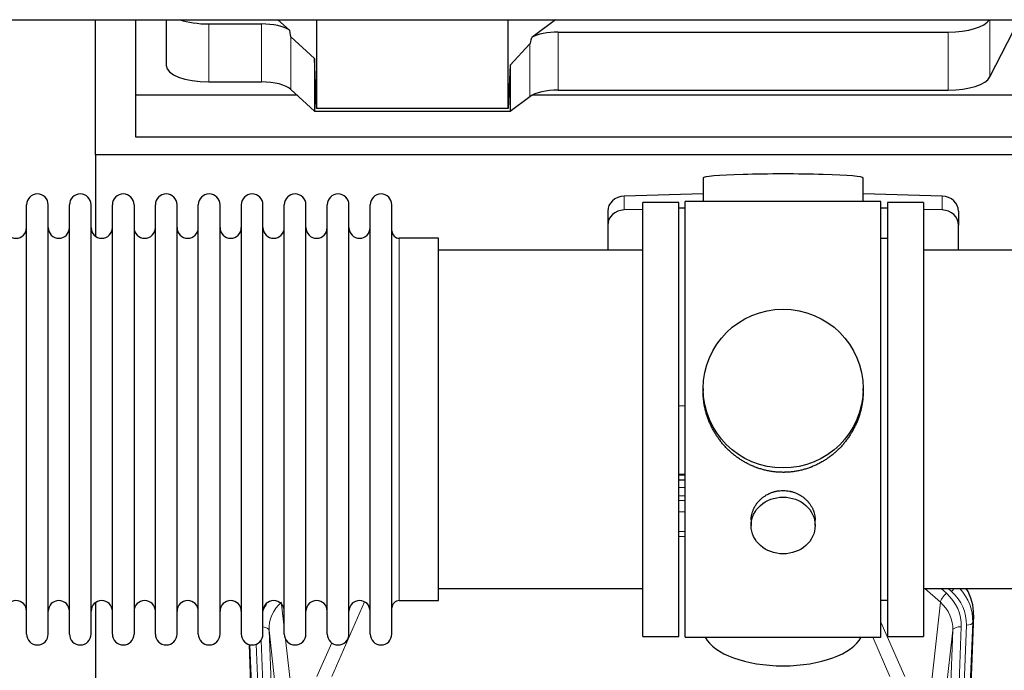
# Model space of a CAD drawing. Header units: inches. Extents: x 0 to 23760, y -13 to 16800.
# Tile 35 of 209: x 5975 to 6438, y 6707 to 7013. Entities that reach past the tile are written whole.
import ezdxf

# ---------------------------------------------------------------- set-up
doc = ezdxf.new("R2010")
doc.units = ezdxf.units.IN
doc.layers.add('254', color=7, linetype='Continuous', true_color=0xffffff)

msp = doc.modelspace()

# ---------------------------------------------------------------- linework, layer by layer
at = {"layer": '254', "color": 2, "linetype": 'Continuous', "lineweight": 25}
for p, q in [((4487.748, 7012.554), (6913.241, 7012.554)), ((6010.616, 6949.009), (6010.616, 7012.554)), ((6029.616, 6977.123), (6029.616, 7012.554)), ((6043.826, 7012.554), (6043.826, 6990.956)), ((6063.826, 7010.557), (6088.661, 7010.557)), ((6101.79, 7007.593), (6096.418, 7012.554)), ((6114.549, 7012.554), (6114.549, 6970.798)), ((6204.584, 6970.798), (6204.584, 7012.554)), ((6226.883, 7012.554), (6215.719, 7004.171)), ((6431.222, 6985.663), (6444.904, 7012.555)), ((6228.2, 7006.727), (6411.591, 7006.727)), ((6113.629, 6994.257), (6102.519, 7004.423)), ((6214.883, 7001.264), (6205.565, 6991.119)), ((6113.629, 6994.257), (6113.629, 6969.495)), ((6114.549, 6970.798), (6113.629, 6994.257)), ((6205.565, 6991.119), (6204.584, 6970.798)), ((6205.565, 6991.119), (6205.565, 6969.495)), ((6063.826, 6983.303), (6088.661, 6983.303)), ((6102.519, 6979.759), (6113.629, 6969.495)), ((6228.2, 6979.472), (6411.591, 6979.472)), ((6029.616, 6957.321), (6029.616, 6977.123)), ((6105.376, 6977.123), (6029.616, 6977.123)), ((6205.565, 6969.495), (6214.883, 6976.374)), ((6459.616, 6977.123), (6216.101, 6977.123)), ((6113.629, 6969.495), (6205.565, 6969.495)), ((6204.584, 6970.798), (6114.549, 6970.798)), ((6459.616, 6957.321), (6029.616, 6957.321)), ((6498.616, 6949.009), (6010.616, 6949.009)), ((6010.616, 6949.009), (6010.616, 6910.764)), ((6296.291, 6938.154), (6296.291, 6927.09)), ((6371.62, 6927.09), (6371.62, 6938.154)), ((6296.292, 6930.727), (6259.176, 6929.577)), ((6284.956, 6926.66), (6267.956, 6926.66)), ((6267.956, 6722.66), (6267.956, 6926.66)), ((6284.956, 6722.66), (6284.956, 6926.66)), ((6332.517, 6927.09), (6287.956, 6927.09)), ((6287.956, 6722.23), (6287.956, 6927.09)), ((6379.956, 6927.09), (6332.517, 6927.09)), ((6408.735, 6929.577), (6371.619, 6930.727)), ((6379.956, 6722.23), (6379.956, 6927.09)), ((6399.956, 6926.66), (6382.956, 6926.66)), ((6382.956, 6926.66), (6382.956, 6722.66)), ((6399.956, 6926.66), (6399.956, 6722.66)), ((5978.156, 6914.16), (5978.156, 6925.56)), ((5988.356, 6914.16), (5988.356, 6925.56)), ((5998.356, 6914.16), (5998.356, 6925.56)), ((6008.556, 6914.16), (6008.556, 6925.56)), ((6018.556, 6914.16), (6018.556, 6925.56)), ((6028.756, 6925.56), (6028.756, 6914.16)), ((6038.756, 6914.16), (6038.756, 6925.56)), ((6048.956, 6914.16), (6048.956, 6925.56)), ((6058.956, 6723.76), (6058.956, 6925.56)), ((6069.156, 6723.76), (6069.156, 6925.56)), ((6079.156, 6925.56), (6079.156, 6723.76)), ((6089.356, 6723.76), (6089.356, 6925.56)), ((6099.356, 6723.76), (6099.356, 6925.56)), ((6109.556, 6723.76), (6109.556, 6925.56)), ((6119.556, 6723.76), (6119.556, 6925.56)), ((6129.756, 6723.76), (6129.756, 6925.56)), ((6139.756, 6723.76), (6139.756, 6925.56)), ((6149.956, 6723.76), (6149.956, 6925.56)), ((6251.456, 6922.485), (6251.456, 6916.021)), ((6267.956, 6923.385), (6259.176, 6923.113)), ((6287.956, 6924.004), (6284.956, 6923.911)), ((6382.955, 6923.911), (6379.955, 6924.004)), ((6408.735, 6923.113), (6399.955, 6923.385)), ((6416.456, 6922.485), (6416.456, 6916.021)), ((5978.156, 6723.76), (5978.156, 6914.16)), ((5988.356, 6723.76), (5988.356, 6914.16)), ((5998.356, 6723.76), (5998.356, 6914.16)), ((6008.556, 6723.76), (6008.556, 6914.16)), ((6018.556, 6723.76), (6018.556, 6914.16)), ((6028.756, 6914.16), (6028.756, 6723.76)), ((6038.756, 6723.76), (6038.756, 6914.16)), ((6048.956, 6723.76), (6048.956, 6914.16)), ((6251.456, 6916.021), (6251.456, 6904.16)), ((6416.456, 6904.16), (6416.456, 6916.021)), ((6171.956, 6909.81), (6153.456, 6909.81)), ((6171.956, 6739.51), (6171.956, 6909.81)), ((6382.956, 6909.66), (6379.956, 6909.66)), ((6267.956, 6904.16), (6171.956, 6904.16)), ((6495.956, 6904.16), (6399.956, 6904.16)), ((6296.316, 6839.149), (6296.316, 6838.011)), ((6371.595, 6838.011), (6371.595, 6839.149)), ((6284.956, 6831.15), (6287.956, 6831.057)), ((6287.954, 6798.778), (6284.955, 6798.778)), ((6284.953, 6796.274), (6287.952, 6796.274)), ((6318.908, 6777.376), (6318.908, 6774.791)), ((6349.003, 6774.791), (6349.003, 6777.364)), ((6171.956, 6745.16), (6267.956, 6745.16)), ((6399.956, 6745.16), (6495.956, 6745.16)), ((6010.616, 6738.551), (6010.616, 6511.751)), ((6153.456, 6739.51), (6171.956, 6739.51)), ((6379.956, 6739.66), (6382.956, 6739.66)), ((6423.478, 6732.658), (6410.36, 6399.456)), ((6095.551, 6399.456), (6082.978, 6718.819)), ((6267.956, 6722.66), (6284.956, 6722.66)), ((6287.956, 6722.23), (6379.956, 6722.23)), ((6382.956, 6722.66), (6399.956, 6722.66))]:
    msp.add_line(p, q, dxfattribs=at)
at = {"layer": '254', "color": 110, "linetype": 'Continuous', "lineweight": 13}
for p, q in [((6063.826, 7010.557), (6063.826, 6983.303)), ((6088.661, 7010.557), (6088.661, 6983.303)), ((6431.222, 7012.554), (6431.222, 6985.663)), ((6228.2, 7006.727), (6228.2, 6979.472)), ((6411.591, 7006.727), (6411.591, 6979.472)), ((6102.519, 7004.423), (6102.519, 6979.759)), ((6214.883, 7001.264), (6214.883, 6976.374)), ((6259.176, 6929.577), (6259.176, 6923.113)), ((6408.735, 6929.577), (6408.735, 6923.113)), ((6153.456, 6739.51), (6153.456, 6909.81)), ((6287.954, 6798.389), (6284.955, 6798.389)), ((6284.953, 6792.637), (6287.954, 6792.637)), ((6287.954, 6788.667), (6284.953, 6788.667)), ((6284.954, 6786.576), (6287.953, 6786.576)), ((6287.953, 6781.282), (6284.954, 6781.282)), ((6284.955, 6772.024), (6287.954, 6772.024)), ((6287.954, 6769.579), (6284.955, 6769.579)), ((6407.881, 6738.683), (6400.579, 6745.16)), ((6410.706, 6742.939), (6408.201, 6745.161)), ((6413.098, 6743.774), (6411.535, 6745.16)), ((6098.128, 6737.791), (6099.356, 6726.704)), ((6137.123, 6738.914), (6121.743, 6703.883)), ((6402.657, 6691.483), (6407.881, 6738.683)), ((6423.478, 6732.658), (6423.097, 6729.22)), ((6379.955, 6729.412), (6391.23, 6703.733)), ((6406.992, 6394.978), (6420.103, 6728)), ((6423.097, 6729.22), (6409.986, 6396.198)), ((6092.192, 6725.538), (6105.258, 6393.644)), ((6097.44, 6678.132), (6092.192, 6725.538)), ((6400.653, 6393.644), (6413.719, 6725.538)), ((6417.711, 6727.164), (6404.645, 6395.271)), ((6413.719, 6725.538), (6408.471, 6678.132)), ((6095.925, 6396.198), (6083.226, 6718.761)), ((6086.161, 6719.029), (6098.919, 6394.978)), ((6088.448, 6720.853), (6101.266, 6395.271)), ((6099.945, 6721.38), (6103.254, 6691.483)), ((6114.681, 6703.733), (6121.661, 6719.632)), ((6384.169, 6703.883), (6376.113, 6722.231))]:
    msp.add_line(p, q, dxfattribs=at)
at = {"layer": '254', "color": 2, "linetype": 'Continuous', "lineweight": 25}
for centre, radius, start, end in [((5983.256, 6925.56), 5.1, 0, 180), ((6003.456, 6925.56), 5.1, 0, 180), ((6023.656, 6925.56), 5.1, 0, 180), ((6043.856, 6925.56), 5.1, 0, 180), ((6064.056, 6925.56), 5.1, 0, 180), ((6084.256, 6925.56), 5.1, 0, 180), ((6104.456, 6925.56), 5.1, 0, 180), ((6124.656, 6925.56), 5.1, 0, 180), ((6144.856, 6925.56), 5.1, 0, 180), ((5973.156, 6914.81), 5, 180, 0), ((5993.356, 6914.81), 5, 180, 0), ((6013.556, 6914.81), 5, 180, 0), ((6033.756, 6914.81), 5, 180, 0), ((6053.956, 6914.81), 5, 180, 0), ((6074.156, 6914.81), 5, 180, 0), ((6094.356, 6914.81), 5, 180, 0), ((6114.556, 6914.81), 5, 180, 0), ((6134.756, 6914.81), 5, 180, 0), ((6153.456, 6913.31), 3.5, 180, 270), ((5973.156, 6734.51), 5, 0, 180), ((5993.356, 6734.51), 5, 0, 180), ((6013.556, 6734.51), 5, 0, 180), ((6033.756, 6734.51), 5, 0, 180), ((6053.956, 6734.51), 5, 0, 180), ((6074.156, 6734.51), 5, 0, 180), ((6094.356, 6734.51), 5, 0, 180), ((6114.556, 6734.51), 5, 0, 180), ((6134.756, 6734.51), 5, 0, 180), ((6153.456, 6736.01), 3.5, 90, 180), ((5983.256, 6723.76), 5.1, 180, 0), ((6003.456, 6723.76), 5.1, 180, 0), ((6023.656, 6723.76), 5.1, 180, 0), ((6043.856, 6723.76), 5.1, 180, 0), ((6064.056, 6723.76), 5.1, 180, 0), ((6084.256, 6723.76), 5.1, 180, 0), ((6104.456, 6723.76), 5.1, 180, 0), ((6124.656, 6723.76), 5.1, 180, 0), ((6144.856, 6723.76), 5.1, 180, 0)]:
    msp.add_arc(centre, radius, start, end, dxfattribs=at)
for centre, major_axis, ratio, start_param, end_param in [((6063.826, 7018.211), (-20, 0), 0.3826834, 0.8317107, 1.5707963), ((6088.661, 7004.817), (15, 0), 0.3826834, 0.5047652, 1.5707963), ((6411.591, 7014.381), (-20, 0), 0.3826834, 1.5707963, 2.9006165), ((6088.661, 7416.031), (13.933, -411.641), 0.0134983, 6.1578935, 6.2699677), ((6228.2, 7000.987), (15, 0), 0.3826834, 1.5707963, 2.5536377), ((6228.2, 7347.497), (-13.469, -346.314), 0.0190642, 0.0224463, 0.1321927), ((6063.826, 6990.956), (-20, 0), 0.3826834, 0.0000123, 1.5707963), ((6088.661, 6977.562), (15, 0), 0.3826834, 0.392691, 1.5707963), ((6411.591, 6987.126), (-20, 0), 0.3826834, 1.5707963, 2.9492947), ((6228.2, 6973.732), (15, 0), 0.3826834, 1.5707963, 2.6633841), ((6333.956, 6938.154), (37.664, 0), 0.0504434, 0, 3.1415927), ((6259.456, 6922.485), (8, 0), 0.8870108, 1.6057029, 3.1415927), ((6408.456, 6922.485), (8, 0), 0.8870108, 0, 1.5358897), ((6259.456, 6916.021), (8, 0), 0.8870108, 1.6057029, 3.1415927), ((6408.456, 6916.021), (8, 0), 0.8870108, 0, 1.5358897), ((6396.456, 6733.466), (-27.038, -0.124), 0.8859493, 3.102669, 3.6464193), ((6333.956, 6726.202), (37.64, 0), 0.4617486, 3.372107, 6.0525728)]:
    msp.add_ellipse(centre, major_axis=major_axis, ratio=ratio, start_param=start_param, end_param=end_param, dxfattribs=at)
for centre, major_axis, ratio in [((6333.956, 6839.149), (37.64, 0), 0.9914449), ((6333.956, 6774.791), (-15.048, 0), 0.8870108)]:
    msp.add_ellipse(centre, major_axis=major_axis, ratio=ratio, dxfattribs=at)
at = {"layer": '254', "color": 110, "linetype": 'Continuous', "lineweight": 13}
for centre, major_axis, ratio, start_param, end_param in [((6410.706, 6741.092), (2.654, 2.992), 0.3265056, 1.2180917, 2.7365282), ((6393.692, 6727.883), (-24.034, -0.11), 0.8859493, 3.102669, 3.9217821), ((6413.098, 6745.16), (1.991, 2.244), 0.3265056, 4.3596844, 4.9945095), ((6396.084, 6728.719), (-24.034, -0.11), 0.8859493, 3.102669, 3.9217821), ((6396.084, 6730.104), (27.029, -0.244), 0.8851019, 6.2564288, 6.9740615), ((6112.219, 6727.883), (24.034, -0.11), 0.8859493, 2.6223803, 2.8322909), ((6112.219, 6726.036), (20.033, -0.591), 0.8872905, 2.3837407, 3.2028538), ((6393.692, 6726.036), (-20.033, -0.591), 0.8872905, 3.0803315, 3.8994446), ((6420.103, 6729.385), (2.998, -0.118), 0.4614673, 4.7305545, 6.248991), ((6088.2, 6725.317), (3.997, 0.157), 0.4614673, 0.0341943, 1.2593116), ((6417.711, 6725.317), (3.997, -0.157), 0.4614673, 1.5889619, 3.1073983)]:
    msp.add_ellipse(centre, major_axis=major_axis, ratio=ratio, start_param=start_param, end_param=end_param, dxfattribs=at)
at = {"layer": '254', "color": 2, "linetype": 'Continuous', "lineweight": 25}
for points, knots in [([(6333.956, 6799.777), (6333.328, 6799.777), (6332.078, 6799.81), (6330.222, 6799.955), (6328.382, 6800.194), (6326.558, 6800.526), (6324.752, 6800.951), (6323.559, 6801.297), (6322.668, 6801.58), (6322.372, 6801.678), (6322.002, 6801.806), (6321.929, 6801.832), (6321.781, 6801.884), (6321.56, 6801.963), (6320.755, 6802.258), (6319.46, 6802.782), (6317.778, 6803.561), (6316.141, 6804.42), (6314.547, 6805.358), (6312.998, 6806.376), (6311.994, 6807.107), (6311.376, 6807.582), (6311.252, 6807.677), (6311.008, 6807.87), (6310.642, 6808.161), (6310.284, 6808.457), (6309.574, 6809.058), (6308.65, 6809.88), (6307.329, 6811.174), (6306.071, 6812.528), (6304.876, 6813.943), (6304.123, 6814.927), (6303.574, 6815.68), (6303.303, 6816.061), (6303.039, 6816.447), (6302.864, 6816.706), (6302.777, 6816.837), (6302.347, 6817.49), (6301.687, 6818.547), (6300.779, 6820.169), (6299.951, 6821.828), (6299.203, 6823.523), (6298.536, 6825.254), (6298.146, 6826.433), (6297.874, 6827.326), (6297.743, 6827.775), (6297.6, 6828.303), (6297.54, 6828.531), (6297.501, 6828.682), (6297.482, 6828.758), (6297.31, 6829.442), (6297.035, 6830.659), (6296.715, 6832.489), (6296.486, 6834.324), (6296.348, 6836.162), (6296.316, 6837.41), (6296.316, 6838.044), (6296.316, 6838.064)], [0, 0, 0, 0, 0.0312188, 0.0624376, 0.0936563, 0.1248751, 0.1560939, 0.1873127, 0.1873127, 0.2029221, 0.2029221, 0.2068244, 0.2068244, 0.2107268, 0.2185315, 0.2497502, 0.280969, 0.3121878, 0.3434066, 0.3746254, 0.4058442, 0.4058442, 0.4136489, 0.4136489, 0.4214535, 0.4370629, 0.4370629, 0.4682817, 0.4995005, 0.5307193, 0.5619381, 0.5931568, 0.5931568, 0.6087662, 0.6165709, 0.6165709, 0.6243756, 0.6243756, 0.6555944, 0.6868132, 0.718032, 0.7492507, 0.7804695, 0.8116883, 0.8116883, 0.8272977, 0.8351024, 0.8390047, 0.8390047, 0.8429071, 0.8429071, 0.8741259, 0.9053447, 0.9365634, 0.9677822, 0.999001, 1, 1, 1, 1]), ([(6371.595, 6838.058), (6371.595, 6838.046), (6371.595, 6837.419), (6371.564, 6836.178), (6371.427, 6834.337), (6371.198, 6832.5), (6370.984, 6831.276), (6370.801, 6830.36), (6370.72, 6829.978), (6370.632, 6829.596), (6370.597, 6829.444), (6370.579, 6829.367), (6370.524, 6829.139), (6370.338, 6828.378), (6369.962, 6827.027), (6369.376, 6825.258), (6368.708, 6823.524), (6367.958, 6821.823), (6367.125, 6820.156), (6366.515, 6819.067), (6366.116, 6818.394), (6366.035, 6818.26), (6365.872, 6817.993), (6365.626, 6817.594), (6365.373, 6817.2), (6364.86, 6816.421), (6364.152, 6815.402), (6363.024, 6813.93), (6361.829, 6812.516), (6360.568, 6811.159), (6359.682, 6810.293), (6359.001, 6809.658), (6358.656, 6809.344), (6358.304, 6809.036), (6358.069, 6808.832), (6357.95, 6808.731), (6357.355, 6808.228), (6356.388, 6807.45), (6354.891, 6806.361), (6353.347, 6805.348), (6351.756, 6804.412), (6350.118, 6803.553), (6348.994, 6803.033), (6348.138, 6802.663), (6347.707, 6802.483), (6347.272, 6802.311), (6347.053, 6802.226), (6346.98, 6802.198), (6346.834, 6802.142), (6346.176, 6801.894), (6344.927, 6801.463), (6343.145, 6800.948), (6341.344, 6800.524), (6339.526, 6800.193), (6337.689, 6799.954), (6336.452, 6799.858), (6335.519, 6799.809), (6335.052, 6799.791), (6334.504, 6799.78), (6334.269, 6799.778), (6334.112, 6799.777), (6334.034, 6799.777), (6333.956, 6799.777)], [0, 0, 0, 0, 0.0006246, 0.0318551, 0.0630856, 0.0943161, 0.1255465, 0.1255465, 0.1411618, 0.1450656, 0.1450656, 0.1489694, 0.1489694, 0.156777, 0.1880075, 0.219238, 0.2504685, 0.2816989, 0.3129294, 0.3441599, 0.3441599, 0.3519675, 0.3519675, 0.3597751, 0.3753904, 0.3753904, 0.4066209, 0.4378513, 0.4690818, 0.5003123, 0.5315428, 0.5315428, 0.547158, 0.5549656, 0.5549656, 0.5627733, 0.5627733, 0.5940037, 0.6252342, 0.6564647, 0.6876952, 0.7189257, 0.7501562, 0.7501562, 0.7657714, 0.773579, 0.773579, 0.7774828, 0.7774828, 0.7813866, 0.8126171, 0.8438476, 0.8750781, 0.9063086, 0.937539, 0.9687695, 0.9687695, 0.9843848, 0.9921924, 0.9960962, 0.9960962, 1, 1, 1, 1]), ([(6318.908, 6777.374), (6318.908, 6777.804), (6318.932, 6778.237), (6318.992, 6778.782), (6319.006, 6778.893), (6319.036, 6779.114), (6319.086, 6779.444), (6319.149, 6779.772), (6319.293, 6780.424), (6319.413, 6780.854), (6319.697, 6781.705), (6319.863, 6782.126), (6320.146, 6782.75), (6320.246, 6782.957), (6320.379, 6783.214), (6320.405, 6783.265), (6320.46, 6783.368), (6320.542, 6783.52), (6320.628, 6783.671), (6320.919, 6784.171), (6321.171, 6784.56), (6321.716, 6785.313), (6322.007, 6785.678), (6322.474, 6786.208), (6322.634, 6786.381), (6322.883, 6786.637), (6323.009, 6786.764), (6323.138, 6786.889), (6323.224, 6786.972), (6323.268, 6787.013), (6323.662, 6787.382), (6324.027, 6787.692), (6324.785, 6788.277), (6325.178, 6788.552), (6325.992, 6789.066), (6326.413, 6789.306), (6326.957, 6789.582), (6327.067, 6789.636), (6327.288, 6789.742), (6327.4, 6789.794), (6327.736, 6789.945), (6327.962, 6790.04), (6328.645, 6790.309), (6329.107, 6790.467), (6330.045, 6790.738), (6330.521, 6790.853), (6331.245, 6790.991), (6331.488, 6791.031), (6331.855, 6791.084), (6331.978, 6791.1), (6332.163, 6791.122), (6332.225, 6791.129), (6332.348, 6791.142), (6332.41, 6791.148), (6332.966, 6791.201), (6333.458, 6791.224), (6334.441, 6791.224), (6334.931, 6791.201), (6335.909, 6791.11), (6336.396, 6791.042), (6337.004, 6790.927), (6337.125, 6790.902), (6337.368, 6790.85), (6337.73, 6790.768), (6338.087, 6790.674), (6338.794, 6790.47), (6339.256, 6790.312), (6340.162, 6789.956), (6340.606, 6789.757), (6341.258, 6789.428), (6341.473, 6789.313), (6341.791, 6789.132), (6341.897, 6789.071), (6342.107, 6788.945), (6342.21, 6788.882), (6342.724, 6788.558), (6343.118, 6788.282), (6343.876, 6787.699), (6344.239, 6787.391), (6344.933, 6786.743), (6345.264, 6786.403), (6345.619, 6786.002), (6345.658, 6785.957), (6345.735, 6785.867), (6345.851, 6785.732), (6346.113, 6785.412), (6346.325, 6785.133), (6346.735, 6784.567), (6346.987, 6784.18), (6347.45, 6783.386), (6347.66, 6782.98), (6347.944, 6782.356), (6348.034, 6782.145), (6348.16, 6781.826), (6348.2, 6781.719), (6348.278, 6781.506), (6348.316, 6781.399), (6348.495, 6780.863), (6348.615, 6780.433), (6348.807, 6779.567), (6348.88, 6779.131), (6348.953, 6778.475), (6348.972, 6778.256), (6348.99, 6777.926), (6348.998, 6777.761), (6349.001, 6777.595), (6349.003, 6777.485), (6349.003, 6777.43), (6349.003, 6777.372), (6349.003, 6777.369), (6349.003, 6777.367)], [0, 0, 0, 0, 0.0308202, 0.0308202, 0.0386347, 0.0386347, 0.0464491, 0.062078, 0.062078, 0.0933358, 0.0933358, 0.1245936, 0.1245936, 0.1402226, 0.1402226, 0.1441298, 0.1441298, 0.148037, 0.1558515, 0.1558515, 0.1871093, 0.1871093, 0.2183671, 0.2183671, 0.233996, 0.233996, 0.2418105, 0.2457177, 0.2457177, 0.2496249, 0.2496249, 0.2808827, 0.2808827, 0.3121405, 0.3121405, 0.3433983, 0.3433983, 0.3512128, 0.3512128, 0.3590273, 0.3590273, 0.3746562, 0.3746562, 0.405914, 0.405914, 0.4371718, 0.4371718, 0.4528007, 0.4528007, 0.4606152, 0.4606152, 0.4645224, 0.4645224, 0.4684296, 0.4684296, 0.4996874, 0.4996874, 0.5309452, 0.5309452, 0.5622031, 0.5622031, 0.5700175, 0.5700175, 0.577832, 0.5934609, 0.5934609, 0.6247187, 0.6247187, 0.6559765, 0.6559765, 0.6716054, 0.6716054, 0.6794199, 0.6794199, 0.6872343, 0.6872343, 0.7184921, 0.7184921, 0.7497499, 0.7497499, 0.7810078, 0.7810078, 0.784915, 0.784915, 0.7888222, 0.7966367, 0.8122656, 0.8122656, 0.8435234, 0.8435234, 0.8747812, 0.8747812, 0.8904101, 0.8904101, 0.8982246, 0.8982246, 0.906039, 0.906039, 0.9372968, 0.9372968, 0.9685546, 0.9685546, 0.9841835, 0.9841835, 0.991998, 0.9959052, 0.9959052, 0.9998125, 0.9998125, 1, 1, 1, 1])]:
    msp.add_open_spline(points, degree=3, knots=knots, dxfattribs=at)

doc.saveas('drawing.dxf')
